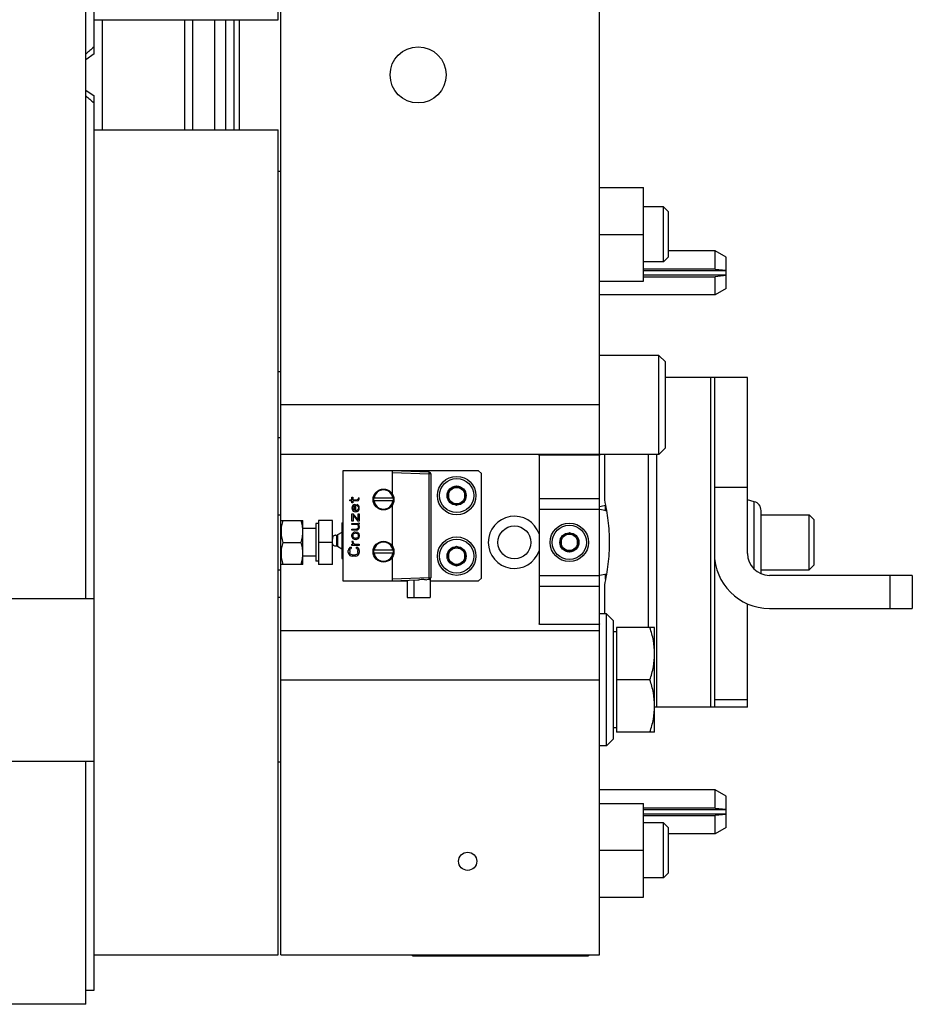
# Model space of a CAD drawing. Extents: x -1622 to 1181, y 8 to 1633.
# Tile 20 of 83: x -510 to -348, y 104 to 283. Entities that reach past the tile are written whole.
import ezdxf

# ---------------------------------------------------------------- set-up
doc = ezdxf.new("R2010")
doc.units = 0
doc.header["$LTSCALE"] = 65.395
doc.layers.get('0').update_dxf_attribs({"linetype": 'CONTINUOUS'})

msp = doc.modelspace()

# ---------------------------------------------------------------- linework, layer by layer
at = {"color": 7, "linetype": 'CONTINUOUS'}
for p, q in [((-496.97, 276.85), (-496.97, 439.45)), ((-463.47, 283.03), (-463.47, 433.03)), ((-405.02, 113.03), (-405.02, 433.03)), ((-498.47, 177.83), (-498.47, 368.23)), ((-463.02, 193.03), (-463.02, 353.03)), ((-496.97, 283.03), (-463.47, 283.03)), ((-480.47, 263.03), (-480.47, 283.03)), ((-478.97, 263.03), (-478.97, 283.03)), ((-496.97, 276.85), (-498.47, 275.8)), ((-498.47, 270.26), (-496.97, 269.21)), ((-496.97, 106.6), (-496.97, 269.21)), ((-496.97, 263.03), (-463.47, 263.03)), ((-463.47, 113.03), (-463.47, 263.03)), ((-405.02, 252.53), (-397.02, 252.53)), ((-397.02, 235.53), (-397.02, 252.53)), ((-393.37, 249.03), (-397.02, 249.03)), ((-392.47, 248.13), (-393.37, 249.03)), ((-393.37, 239.03), (-393.37, 249.03)), ((-392.47, 239.93), (-392.47, 248.13)), ((-405.02, 244.03), (-397.02, 244.03)), ((-392.47, 239.93), (-393.37, 239.03)), ((-384.02, 241.03), (-392.47, 241.03)), ((-382.02, 239.87), (-384.02, 241.03)), ((-384.02, 237.72), (-384.02, 241.03)), ((-393.37, 239.03), (-397.02, 239.03)), ((-382.02, 234.18), (-382.02, 239.87)), ((-384.02, 237.72), (-397.02, 237.72)), ((-397.02, 237.46), (-382.02, 237.46)), ((-382.02, 236.59), (-397.02, 236.59)), ((-384.02, 237.72), (-382.02, 237.52)), ((-382.02, 236.53), (-384.02, 236.33)), ((-405.02, 235.53), (-397.02, 235.53)), ((-397.02, 236.33), (-384.02, 236.33)), ((-384.02, 233.03), (-384.02, 236.33)), ((-384.02, 233.03), (-405.02, 233.03)), ((-382.02, 234.18), (-384.02, 233.03)), ((-394.22, 222.03), (-405.02, 222.03)), ((-393.02, 220.83), (-394.22, 222.03)), ((-394.22, 204.03), (-394.22, 222.03)), ((-393.02, 205.23), (-393.02, 220.83)), ((-463.02, 219.03), (-463.47, 219.03)), ((-378.15, 218.03), (-393.02, 218.03)), ((-384.15, 218.03), (-384.15, 158.03)), ((-378.15, 186.03), (-378.15, 218.03)), ((-405.02, 213.03), (-463.02, 213.03)), ((-463.02, 207.03), (-463.47, 207.03)), ((-393.02, 205.23), (-394.22, 204.03)), ((-394.22, 204.03), (-463.02, 204.03)), ((-416.02, 203.82), (-416.02, 173.22)), ((-415.75, 203.94), (-405.28, 203.94)), ((-404.15, 204.03), (-404.15, 195.76)), ((-396.15, 172.53), (-396.15, 204.03)), ((-427.02, 201.03), (-451.72, 201.03)), ((-451.72, 201.03), (-451.72, 181.03)), ((-436, 200.79), (-442.72, 201.03)), ((-442.72, 201.03), (-442.72, 196.85)), ((-427.02, 201.03), (-426.52, 200.53)), ((-435.72, 200.49), (-435.72, 181.56)), ((-426.52, 181.53), (-426.52, 200.53)), ((-431.02, 198.26), (-432.52, 197.39)), ((-432.52, 197.39), (-432.52, 195.66)), ((-429.52, 197.39), (-431.02, 198.26)), ((-429.52, 195.66), (-429.52, 197.39)), ((-450.42, 195.78), (-450.08, 195.78)), ((-450.42, 195.57), (-450.42, 195.78)), ((-450.08, 195.57), (-450.42, 195.57)), ((-450.08, 196.23), (-449.91, 196.23)), ((-450.08, 195.78), (-450.08, 196.23)), ((-450.08, 195.23), (-450.08, 195.57)), ((-449.91, 195.23), (-450.08, 195.23)), ((-449.91, 196.23), (-449.91, 195.78)), ((-449.91, 195.78), (-449.14, 195.78)), ((-449.06, 195.57), (-449.91, 195.57)), ((-449.91, 195.57), (-449.91, 195.23)), ((-449.01, 195.82), (-449.14, 195.78)), ((-449.06, 195.57), (-448.89, 195.65)), ((-448.93, 195.94), (-449.01, 195.82)), ((-448.89, 196.15), (-448.93, 195.94)), ((-448.89, 196.15), (-448.72, 196.15)), ((-448.89, 195.65), (-448.8, 195.78)), ((-448.8, 195.78), (-448.76, 195.9)), ((-448.76, 195.9), (-448.72, 196.15)), ((-446.13, 196.08), (-446.04, 196.08)), ((-442.5, 195.58), (-446.13, 195.58)), ((-442.5, 196.08), (-446.04, 196.08)), ((-432.52, 195.66), (-431.02, 194.79)), ((-431.02, 194.79), (-429.52, 195.66)), ((-376.89, 195.42), (-378.15, 195.76)), ((-450.03, 194.53), (-450.08, 194.28)), ((-450.08, 194.28), (-450.03, 194.03)), ((-449.91, 194.73), (-450.03, 194.53)), ((-450.03, 194.03), (-449.99, 193.9)), ((-449.99, 193.9), (-449.91, 193.78)), ((-449.74, 194.86), (-449.91, 194.73)), ((-449.91, 194.23), (-449.86, 194.48)), ((-449.86, 194.07), (-449.91, 194.23)), ((-449.91, 193.78), (-449.82, 193.69)), ((-449.86, 194.48), (-449.78, 194.61)), ((-449.82, 193.98), (-449.86, 194.07)), ((-449.69, 193.86), (-449.82, 193.98)), ((-449.82, 193.69), (-449.65, 193.61)), ((-449.78, 194.61), (-449.65, 194.69)), ((-449.57, 194.9), (-449.74, 194.86)), ((-449.61, 193.82), (-449.69, 193.86)), ((-449.57, 194.69), (-449.65, 194.69)), ((-449.65, 193.61), (-449.4, 193.57)), ((-449.61, 193.82), (-449.57, 193.82)), ((-449.57, 194.9), (-449.4, 194.9)), ((-449.57, 193.82), (-449.57, 194.69)), ((-449.4, 194.9), (-449.4, 193.78)), ((-449.4, 193.78), (-449.31, 193.78)), ((-449.4, 193.57), (-449.14, 193.61)), ((-449.18, 193.82), (-449.31, 193.78)), ((-449.1, 193.86), (-449.18, 193.82)), ((-448.97, 194.86), (-449.14, 194.9)), ((-449.14, 194.69), (-449.14, 194.9)), ((-449.14, 194.69), (-449.01, 194.65)), ((-449.14, 193.61), (-448.97, 193.69)), ((-448.97, 193.98), (-449.1, 193.86)), ((-449.01, 194.65), (-448.93, 194.53)), ((-448.84, 194.73), (-448.97, 194.86)), ((-448.93, 194.07), (-448.97, 193.98)), ((-448.97, 193.69), (-448.89, 193.78)), ((-448.93, 194.53), (-448.89, 194.23)), ((-448.89, 194.23), (-448.93, 194.07)), ((-448.89, 193.78), (-448.8, 193.9)), ((-448.76, 194.57), (-448.84, 194.73)), ((-448.8, 193.9), (-448.76, 194.03)), ((-448.72, 194.28), (-448.76, 194.57)), ((-448.76, 194.03), (-448.72, 194.28)), ((-442.72, 194.8), (-442.72, 187.35)), ((-375.65, 182.32), (-375.65, 193.81)), ((-463.47, 193.03), (-462.97, 193.03)), ((-462.97, 183.03), (-462.97, 193.03)), ((-462.96, 192.03), (-458.97, 192.03)), ((-458.97, 184.03), (-458.97, 192.02)), ((-453.62, 192.03), (-456.12, 192.03)), ((-456.12, 192.03), (-456.12, 184.03)), ((-453.62, 184.03), (-453.62, 192.03)), ((-450.08, 193.23), (-449.82, 193.23)), ((-450.08, 191.9), (-450.08, 193.23)), ((-449.86, 191.9), (-450.08, 191.9)), ((-449.86, 192.98), (-448.97, 191.9)), ((-449.86, 192.98), (-449.86, 191.9)), ((-448.93, 192.15), (-449.82, 193.23)), ((-448.72, 191.9), (-448.97, 191.9)), ((-448.93, 193.23), (-448.72, 193.23)), ((-448.93, 192.15), (-448.93, 193.23)), ((-448.72, 193.23), (-448.72, 191.9)), ((-375.65, 193.03), (-366.92, 193.03)), ((-366.92, 193.03), (-366.02, 192.13)), ((-366.92, 183.03), (-366.92, 193.03)), ((-366.02, 183.93), (-366.02, 192.13)), ((-456.62, 190.53), (-458.97, 190.53)), ((-456.12, 191.48), (-456.62, 191.48)), ((-456.62, 191.48), (-456.62, 184.58)), ((-451.92, 189.83), (-452.67, 189.4)), ((-451.92, 191.58), (-451.72, 191.58)), ((-451.92, 191.58), (-451.92, 185.08)), ((-450.08, 191.48), (-448.97, 191.48)), ((-450.08, 191.28), (-450.08, 191.48)), ((-449.14, 191.28), (-450.08, 191.28)), ((-450.08, 190.44), (-449.23, 190.44)), ((-450.08, 190.23), (-450.08, 190.44)), ((-449.23, 190.23), (-450.08, 190.23)), ((-449.78, 189.82), (-449.91, 189.73)), ((-449.65, 189.86), (-449.78, 189.82)), ((-449.48, 189.9), (-449.65, 189.86)), ((-449.48, 189.9), (-449.31, 189.9)), ((-449.01, 189.82), (-449.31, 189.9)), ((-449.1, 190.48), (-449.23, 190.44)), ((-449.23, 190.23), (-449.06, 190.28)), ((-449.14, 191.28), (-449.01, 191.19)), ((-448.97, 190.57), (-449.1, 190.48)), ((-449.06, 190.28), (-448.97, 190.32)), ((-449.01, 191.19), (-448.93, 191.07)), ((-448.89, 189.73), (-449.01, 189.82)), ((-448.8, 191.53), (-448.97, 191.48)), ((-448.89, 190.73), (-448.97, 190.57)), ((-448.97, 190.32), (-448.84, 190.44)), ((-448.93, 191.28), (-448.72, 191.36)), ((-448.8, 191.15), (-448.93, 191.28)), ((-448.93, 191.07), (-448.89, 190.9)), ((-448.89, 190.73), (-448.89, 190.9)), ((-448.84, 190.44), (-448.76, 190.57)), ((-448.72, 191.57), (-448.8, 191.53)), ((-448.76, 191.07), (-448.8, 191.15)), ((-448.72, 190.9), (-448.76, 191.07)), ((-448.76, 190.57), (-448.72, 190.73)), ((-448.72, 191.57), (-448.72, 191.36)), ((-448.72, 190.9), (-448.72, 190.73)), ((-462.61, 188.03), (-459.33, 188.03)), ((-453.62, 188.03), (-456.12, 188.03)), ((-452.8, 187.47), (-452.8, 189.19)), ((-452.8, 189.19), (-452.8, 189.18)), ((-452.8, 189.19), (-452.8, 189.18)), ((-452.8, 189.18), (-452.8, 189.18)), ((-450.03, 189.57), (-450.08, 189.4)), ((-450.08, 189.07), (-450.08, 189.4)), ((-450.08, 189.07), (-450.03, 188.9)), ((-450.08, 188.23), (-449.86, 188.23)), ((-450.08, 188.23), (-450.03, 188.03)), ((-449.99, 189.65), (-450.03, 189.57)), ((-450.03, 188.9), (-449.99, 188.82)), ((-450.03, 188.03), (-449.99, 187.9)), ((-449.91, 189.73), (-449.99, 189.65)), ((-449.99, 188.82), (-449.91, 188.73)), ((-449.91, 189.32), (-449.86, 189.48)), ((-449.91, 189.32), (-449.91, 189.15)), ((-449.86, 188.98), (-449.91, 189.15)), ((-449.91, 188.73), (-449.78, 188.65)), ((-449.86, 189.48), (-449.78, 189.57)), ((-449.78, 188.9), (-449.86, 188.98)), ((-449.82, 187.98), (-449.86, 188.23)), ((-449.78, 189.57), (-449.65, 189.65)), ((-449.65, 188.82), (-449.78, 188.9)), ((-449.78, 188.65), (-449.65, 188.61)), ((-449.65, 189.65), (-449.48, 189.69)), ((-449.48, 188.78), (-449.65, 188.82)), ((-449.65, 188.61), (-449.48, 188.57)), ((-449.31, 189.69), (-449.48, 189.69)), ((-449.48, 188.78), (-449.31, 188.78)), ((-449.31, 188.57), (-449.48, 188.57)), ((-449.31, 189.69), (-449.14, 189.65)), ((-449.14, 188.82), (-449.31, 188.78)), ((-449.31, 188.57), (-449.01, 188.65)), ((-449.14, 189.65), (-449.01, 189.57)), ((-449.01, 188.9), (-449.14, 188.82)), ((-449.01, 189.57), (-448.93, 189.48)), ((-448.93, 188.98), (-449.01, 188.9)), ((-449.01, 188.65), (-448.89, 188.73)), ((-448.93, 189.48), (-448.89, 189.32)), ((-448.89, 189.15), (-448.93, 188.98)), ((-448.8, 189.65), (-448.89, 189.73)), ((-448.89, 189.15), (-448.89, 189.32)), ((-448.89, 188.73), (-448.8, 188.82)), ((-448.76, 189.57), (-448.8, 189.65)), ((-448.8, 188.82), (-448.76, 188.9)), ((-448.72, 189.4), (-448.76, 189.57)), ((-448.76, 188.9), (-448.72, 189.07)), ((-448.72, 189.4), (-448.72, 189.07)), ((-410.52, 189.76), (-412.02, 188.89)), ((-412.02, 188.89), (-412.02, 187.16)), ((-409.02, 188.89), (-410.52, 189.76)), ((-409.02, 187.16), (-409.02, 188.89)), ((-452.8, 187.47), (-452.8, 187.47)), ((-452.8, 187.47), (-452.8, 187.47)), ((-452.8, 187.47), (-452.8, 187.47)), ((-451.92, 186.82), (-452.67, 187.25)), ((-450.67, 186.78), (-450.72, 186.57)), ((-450.72, 186.19), (-450.72, 186.57)), ((-450.59, 186.94), (-450.67, 186.78)), ((-450.42, 187.11), (-450.59, 186.94)), ((-450.46, 186.57), (-450.42, 186.73)), ((-450.46, 186.57), (-450.46, 186.19)), ((-450.2, 187.15), (-450.42, 187.11)), ((-450.42, 186.73), (-450.33, 186.86)), ((-450.33, 186.86), (-450.2, 186.9)), ((-450.2, 187.15), (-450.2, 186.9)), ((-450.08, 187.69), (-449.82, 187.69)), ((-450.08, 187.48), (-450.08, 187.69)), ((-448.72, 187.48), (-450.08, 187.48)), ((-449.99, 187.9), (-449.91, 187.78)), ((-449.91, 187.78), (-449.82, 187.69)), ((-449.74, 187.82), (-449.82, 187.98)), ((-449.57, 187.69), (-449.74, 187.82)), ((-449.57, 187.69), (-448.72, 187.69)), ((-449.01, 187.11), (-449.23, 187.15)), ((-449.23, 186.9), (-449.23, 187.15)), ((-449.23, 186.9), (-449.1, 186.86)), ((-449.1, 186.86), (-449.01, 186.73)), ((-448.84, 186.94), (-449.01, 187.11)), ((-449.01, 186.73), (-448.97, 186.57)), ((-448.97, 186.19), (-448.97, 186.57)), ((-448.76, 186.78), (-448.84, 186.94)), ((-448.72, 186.57), (-448.76, 186.78)), ((-448.72, 187.69), (-448.72, 187.48)), ((-448.72, 186.57), (-448.72, 186.19)), ((-446.13, 186.58), (-446.04, 186.58)), ((-442.5, 186.58), (-446.04, 186.58)), ((-431.02, 187.26), (-432.52, 186.39)), ((-432.52, 186.39), (-432.52, 184.66)), ((-429.52, 186.39), (-431.02, 187.26)), ((-429.52, 184.66), (-429.52, 186.39)), ((-412.02, 187.16), (-410.52, 186.29)), ((-410.52, 186.29), (-409.02, 187.16)), ((-456.62, 185.53), (-458.97, 185.53)), ((-456.12, 184.58), (-456.62, 184.58)), ((-451.92, 185.08), (-451.72, 185.08)), ((-450.72, 186.19), (-450.67, 185.98)), ((-450.67, 185.98), (-450.59, 185.82)), ((-450.59, 185.82), (-450.42, 185.65)), ((-450.42, 186.03), (-450.46, 186.19)), ((-450.33, 185.9), (-450.42, 186.03)), ((-450.42, 185.65), (-450.25, 185.57)), ((-450.2, 185.82), (-450.33, 185.9)), ((-450.25, 185.57), (-450.03, 185.53)), ((-450.03, 185.78), (-450.2, 185.82)), ((-450.03, 185.78), (-449.4, 185.78)), ((-449.4, 185.53), (-450.03, 185.53)), ((-449.23, 185.82), (-449.4, 185.78)), ((-449.4, 185.53), (-449.18, 185.57)), ((-449.1, 185.9), (-449.23, 185.82)), ((-449.18, 185.57), (-449.01, 185.65)), ((-449.01, 186.03), (-449.1, 185.9)), ((-448.97, 186.19), (-449.01, 186.03)), ((-449.01, 185.65), (-448.84, 185.82)), ((-448.84, 185.82), (-448.76, 185.98)), ((-448.76, 185.98), (-448.72, 186.19)), ((-442.5, 186.08), (-446.13, 186.08)), ((-442.72, 185.3), (-442.72, 181.03)), ((-432.52, 184.66), (-431.02, 183.79)), ((-431.02, 183.79), (-429.52, 184.66)), ((-463.47, 183.03), (-462.97, 183.03)), ((-463.02, 113.03), (-463.02, 183.03)), ((-458.97, 184.03), (-462.96, 184.03)), ((-453.62, 184.03), (-456.12, 184.03)), ((-375.65, 183.03), (-366.92, 183.03)), ((-366.92, 183.03), (-366.02, 183.93)), ((-451.72, 181.03), (-440.02, 181.03)), ((-442.72, 181.03), (-438.08, 181.19)), ((-440.02, 181.12), (-440.02, 178.03)), ((-438.82, 181.16), (-438.82, 178.03)), ((-436, 181.26), (-436.46, 181.24)), ((-435.82, 181.34), (-435.82, 178.03)), ((-435.82, 181.03), (-427.02, 181.03)), ((-426.52, 181.53), (-427.02, 181.03)), ((-348.15, 182.03), (-374.15, 182.03)), ((-348.15, 182.03), (-348.15, 176.03)), ((-404.15, 180.29), (-404.15, 175.03)), ((-517, 177.83), (-496.97, 177.83)), ((-463.02, 178.03), (-463.47, 178.03)), ((-440.02, 178.03), (-435.82, 178.03)), ((-378.15, 158.03), (-378.15, 176.86)), ((-374.15, 176.03), (-348.15, 176.03)), ((-403.77, 175.03), (-405.02, 175.03)), ((-403.77, 175.03), (-402.52, 173.78)), ((-403.77, 151.03), (-403.77, 175.03)), ((-402.52, 152.28), (-402.52, 173.78)), ((-463.02, 172.03), (-405.02, 172.03)), ((-405.23, 173.1), (-415.8, 173.1)), ((-395.02, 172.53), (-401.92, 172.53)), ((-401.92, 172.53), (-401.92, 153.53)), ((-395.02, 153.53), (-395.02, 172.53)), ((-401.92, 171.73), (-402.52, 171.73)), ((-463.02, 163.03), (-405.02, 163.03)), ((-395.86, 163.03), (-401.92, 163.03)), ((-378.15, 158.03), (-395.02, 158.03)), ((-401.92, 154.33), (-402.52, 154.33)), ((-403.77, 151.03), (-402.52, 152.28)), ((-395.02, 153.53), (-401.92, 153.53)), ((-403.77, 151.03), (-405.02, 151.03)), ((-517, 148.23), (-496.97, 148.23)), ((-498.47, 104.03), (-498.47, 148.23)), ((-463.02, 148.03), (-463.47, 148.03)), ((-384.02, 143.03), (-405.02, 143.03)), ((-382.02, 141.87), (-384.02, 143.03)), ((-384.02, 139.72), (-384.02, 143.03)), ((-382.02, 136.18), (-382.02, 141.87)), ((-405.02, 140.53), (-397.02, 140.53)), ((-397.02, 123.53), (-397.02, 140.53)), ((-384.02, 139.72), (-397.02, 139.72)), ((-384.02, 139.72), (-382.02, 139.52)), ((-397.02, 139.46), (-382.02, 139.46)), ((-382.02, 138.59), (-397.02, 138.59)), ((-397.02, 138.33), (-384.02, 138.33)), ((-382.02, 138.53), (-384.02, 138.33)), ((-384.02, 135.03), (-384.02, 138.33)), ((-393.37, 137.03), (-397.02, 137.03)), ((-392.47, 136.13), (-393.37, 137.03)), ((-393.37, 127.03), (-393.37, 137.03)), ((-392.47, 127.93), (-392.47, 136.13)), ((-382.02, 136.18), (-384.02, 135.03)), ((-384.02, 135.03), (-392.47, 135.03)), ((-405.02, 132.03), (-397.02, 132.03)), ((-392.47, 127.93), (-393.37, 127.03)), ((-393.37, 127.03), (-397.02, 127.03)), ((-405.02, 123.53), (-397.02, 123.53)), ((-496.97, 113.03), (-463.47, 113.03)), ((-463.02, 113.03), (-405.02, 113.03)), ((-439.02, 112.83), (-439.02, 113.03)), ((-439.02, 112.83), (-407.02, 112.83)), ((-407.02, 113.03), (-407.02, 112.83)), ((-498.47, 104.03), (-515.47, 104.03))]:
    msp.add_line(p, q, dxfattribs=at)
at = {"color": 9, "linetype": 'CONTINUOUS'}
for p, q in [((-495.47, 283.03), (-495.47, 263.03)), ((-384.82, 158.03), (-384.82, 218.03)), ((-394.68, 204.03), (-394.68, 158.03)), ((-442.72, 200.73), (-436, 200.49)), ((-435.72, 200.49), (-436, 200.49)), ((-436, 181.56), (-436, 200.49)), ((-378.15, 198.03), (-384.15, 198.03)), ((-416.02, 196), (-405.02, 196)), ((-376.89, 183.11), (-376.89, 195.42)), ((-405.02, 194.03), (-416.02, 194.03)), ((-452.67, 189.4), (-452.67, 187.25)), ((-436, 181.56), (-442.72, 181.33)), ((-436, 181.56), (-435.72, 181.56)), ((-416.02, 182.03), (-405.02, 182.03)), ((-352.15, 176.03), (-352.15, 182.03)), ((-416.02, 180.05), (-405.02, 180.05)), ((-384.15, 159.45), (-378.15, 159.45)), ((-437.02, 113.03), (-437.02, 112.83)), ((-409.02, 112.83), (-409.02, 113.03))]:
    msp.add_line(p, q, dxfattribs=at)
at = {"color": 6, "linetype": 'CONTINUOUS'}
for p, q in [((-475, 263.03), (-475, 283.03)), ((-473, 263.03), (-473, 283.03)), ((-463.47, 255.53), (-463.02, 255.53))]:
    msp.add_line(p, q, dxfattribs=at)
at = {"color": 2, "linetype": 'CONTINUOUS'}
for p, q in [((-471.5, 263.03), (-471.5, 283.03)), ((-470.5, 263.03), (-470.5, 283.03))]:
    msp.add_line(p, q, dxfattribs=at)
at = {"color": 7, "linetype": 'CONTINUOUS'}
for centre, radius in [((-438.02, 273.03), 5.1), ((-431.02, 196.53), 3.5), ((-431.02, 196.53), 3.1), ((-444.32, 195.83), 1.9), ((-431.02, 196.53), 1.73), ((-431.02, 196.53), 1.5), ((-420.52, 188.03), 3), ((-410.52, 188.03), 3.5), ((-410.52, 188.03), 3.1), ((-444.32, 186.33), 1.9), ((-431.02, 185.53), 3.5), ((-431.02, 185.53), 3.1), ((-410.52, 188.03), 1.73), ((-410.52, 188.03), 1.5), ((-431.02, 185.53), 1.73), ((-431.02, 185.53), 1.5), ((-429.02, 130.03), 1.65)]:
    msp.add_circle(centre, radius, dxfattribs=at)
for centre, radius, start, end in [((-436.02, 200.49), 0.3, 0, 88), ((-444.32, 195.83), 1.83, 172.1482, 187.8518), ((-444.32, 195.83), 1.83, 352.1482, 7.8518), ((-377.32, 193.81), 1.67, 0, 75), ((-405.65, 200.53), 6, 276.0791, 286.4098), ((-405.65, 188.03), 6, 71.7141, 83.9209), ((-416.12, 194.28), 12.19, 357.6487, 2.0044), ((-420.52, 188.03), 4.75, 18.6717, 341.3283), ((-452.55, 189.18), 0.25, 120, 180), ((-452.55, 187.47), 0.25, 180, 240), ((-444.32, 186.33), 1.83, 172.1482, 187.8518), ((-444.32, 186.33), 1.83, 352.1482, 7.8518), ((-374.15, 186.03), 10, 180, 270), ((-374.15, 186.03), 4, 180, 270), ((-436.02, 181.56), 0.3, 272, 360), ((-405.65, 188.03), 6, 276.0791, 288.2864), ((-416.12, 181.78), 12.19, 357.9952, 2.3513), ((-501.61, 277.31), 170.77, 271.0548, 271.5582)]:
    msp.add_arc(centre, radius, start, end, dxfattribs=at)
at = {"color": 9, "linetype": 'CONTINUOUS'}
for centre, radius, start, end in [((-444.32, 195.83), 1.79, 8.0273, 171.9727), ((-444.32, 195.83), 1.74, 8.2586, 171.7394), ((-444.32, 195.83), 1.79, 188.0273, 351.9727), ((-444.32, 195.83), 1.74, 188.2586, 351.7394), ((-444.32, 186.33), 1.79, 8.0273, 171.9727), ((-444.32, 186.33), 1.74, 8.2586, 171.7394), ((-444.32, 186.33), 1.79, 188.0273, 351.9727), ((-444.32, 186.33), 1.74, 188.2586, 351.7394)]:
    msp.add_arc(centre, radius, start, end, dxfattribs=at)
at = {"color": 7, "linetype": 'CONTINUOUS'}
for points in [[(-496.97, 278.11), (-497.46, 277.67), (-497.96, 277.24), (-498.46, 276.82)], [(-498.46, 269.23), (-497.96, 268.81), (-497.46, 268.38), (-496.97, 267.95)]]:
    msp.add_open_spline(points, degree=3, dxfattribs=at)
for points, knots in [([(-416.02, 203.82), (-416.02, 203.84), (-416, 203.88), (-415.94, 203.92), (-415.85, 203.94), (-415.79, 203.94), (-415.75, 203.94)], [0, 0, 0, 0, 0.18226, 0.378191, 0.643949, 1, 1, 1, 1]), ([(-405.28, 203.94), (-405.28, 203.94), (-405.25, 203.94), (-405.22, 203.94), (-405.2, 203.94)], [0, 0, 0, 0, 0.265819, 1, 1, 1, 1]), ([(-405.2, 203.94), (-405.17, 203.94), (-405.13, 203.93), (-405.06, 203.91), (-405.02, 203.87), (-405.02, 203.83), (-405.02, 203.82)], [0, 0, 0, 0, 0.333776, 0.59027, 0.795867, 1, 1, 1, 1]), ([(-404.15, 195.76), (-403.89, 194.51), (-403.45, 191.95), (-403.27, 189.35), (-403.27, 188.03)], [0, 0, 0, 0, 0.489827, 1, 1, 1, 1]), ([(-462.61, 192.03), (-462.71, 191.7), (-462.89, 191.05), (-462.96, 190.36), (-462.96, 190.03)], [0, 0, 0, 0, 0.501863, 1, 1, 1, 1]), ([(-458.97, 190.03), (-458.97, 190.36), (-459.04, 191.05), (-459.22, 191.7), (-459.33, 192.03)], [0, 0, 0, 0, 0.498137, 1, 1, 1, 1]), ([(-462.96, 190.03), (-462.96, 189.69), (-462.89, 189.01), (-462.71, 188.35), (-462.61, 188.03)], [0, 0, 0, 0, 0.498146, 1, 1, 1, 1]), ([(-459.33, 188.03), (-459.22, 188.35), (-459.04, 189.01), (-458.97, 189.69), (-458.97, 190.03)], [0, 0, 0, 0, 0.501854, 1, 1, 1, 1]), ([(-462.61, 188.03), (-462.71, 187.7), (-462.89, 187.05), (-462.96, 186.36), (-462.96, 186.03)], [0, 0, 0, 0, 0.501863, 1, 1, 1, 1]), ([(-458.97, 186.03), (-458.97, 186.36), (-459.04, 187.05), (-459.22, 187.7), (-459.33, 188.03)], [0, 0, 0, 0, 0.498146, 1, 1, 1, 1]), ([(-452.79, 189.19), (-452.84, 189.24), (-452.94, 189.31), (-453.15, 189.34), (-453.37, 189.25), (-453.57, 188.97), (-453.62, 188.73), (-453.62, 188.58)], [0, 0, 0, 0, 0.162018, 0.268993, 0.454255, 0.669194, 1, 1, 1, 1]), ([(-453.59, 187.84), (-453.59, 187.86), (-453.6, 187.92), (-453.61, 187.98), (-453.61, 188.03)], [0, 0, 0, 0, 0.223378, 1, 1, 1, 1]), ([(-403.27, 188.03), (-403.27, 186.7), (-403.45, 184.1), (-403.89, 181.54), (-404.15, 180.29)], [0, 0, 0, 0, 0.510174, 1, 1, 1, 1]), ([(-452.79, 187.47), (-452.84, 187.42), (-452.93, 187.35), (-453.11, 187.31), (-453.31, 187.37), (-453.5, 187.56), (-453.57, 187.74), (-453.59, 187.84)], [0, 0, 0, 0, 0.179415, 0.298975, 0.499133, 0.715269, 1, 1, 1, 1]), ([(-462.96, 186.03), (-462.96, 185.69), (-462.89, 185.01), (-462.71, 184.35), (-462.61, 184.03)], [0, 0, 0, 0, 0.498146, 1, 1, 1, 1]), ([(-459.33, 184.03), (-459.22, 184.35), (-459.04, 185.01), (-458.97, 185.69), (-458.97, 186.03)], [0, 0, 0, 0, 0.501863, 1, 1, 1, 1]), ([(-438.08, 181.19), (-437.95, 181.19), (-437.68, 181.26), (-437.27, 181.36), (-436.86, 181.29), (-436.59, 181.24), (-436.46, 181.24)], [0, 0, 0, 0, 0.243507, 0.505191, 0.764271, 1, 1, 1, 1]), ([(-415.8, 173.1), (-415.83, 173.1), (-415.89, 173.1), (-415.96, 173.12), (-416.01, 173.16), (-416.02, 173.2), (-416.02, 173.22)], [0, 0, 0, 0, 0.342995, 0.600982, 0.800622, 1, 1, 1, 1]), ([(-405.02, 173.22), (-405.02, 173.2), (-405.02, 173.16), (-405.07, 173.12), (-405.14, 173.1), (-405.2, 173.1), (-405.23, 173.1)], [0, 0, 0, 0, 0.199378, 0.399018, 0.657006, 1, 1, 1, 1]), ([(-395.02, 167.78), (-395.02, 168.58), (-395.18, 170.2), (-395.61, 171.76), (-395.86, 172.53)], [0, 0, 0, 0, 0.498128, 1, 1, 1, 1]), ([(-395.86, 163.03), (-395.61, 163.79), (-395.18, 165.36), (-395.02, 166.97), (-395.02, 167.78)], [0, 0, 0, 0, 0.501872, 1, 1, 1, 1]), ([(-395.02, 158.28), (-395.02, 159.08), (-395.18, 160.7), (-395.61, 162.26), (-395.86, 163.03)], [0, 0, 0, 0, 0.498128, 1, 1, 1, 1]), ([(-395.86, 153.53), (-395.61, 154.29), (-395.18, 155.86), (-395.02, 157.47), (-395.02, 158.28)], [0, 0, 0, 0, 0.501872, 1, 1, 1, 1])]:
    msp.add_open_spline(points, degree=3, knots=knots, dxfattribs=at)
at = {"color": 9, "linetype": 'CONTINUOUS'}
for points, knots in [([(-436, 200.49), (-436, 200.53), (-436, 200.59), (-436, 200.66), (-436, 200.7), (-436, 200.74), (-436, 200.77), (-436, 200.78), (-436, 200.79), (-436, 200.79)], [0, 0, 0, 0, 0.382064, 0.554604, 0.705901, 0.830104, 0.922498, 0.979655, 1, 1, 1, 1]), ([(-436, 181.26), (-436, 181.26), (-436, 181.27), (-436, 181.29), (-436, 181.31), (-436, 181.35), (-436, 181.4), (-436, 181.47), (-436, 181.52), (-436, 181.56)], [0, 0, 0, 0, 0.020345, 0.077502, 0.169896, 0.294099, 0.445396, 0.617936, 1, 1, 1, 1])]:
    msp.add_open_spline(points, degree=3, knots=knots, dxfattribs=at)

doc.saveas('drawing.dxf')
